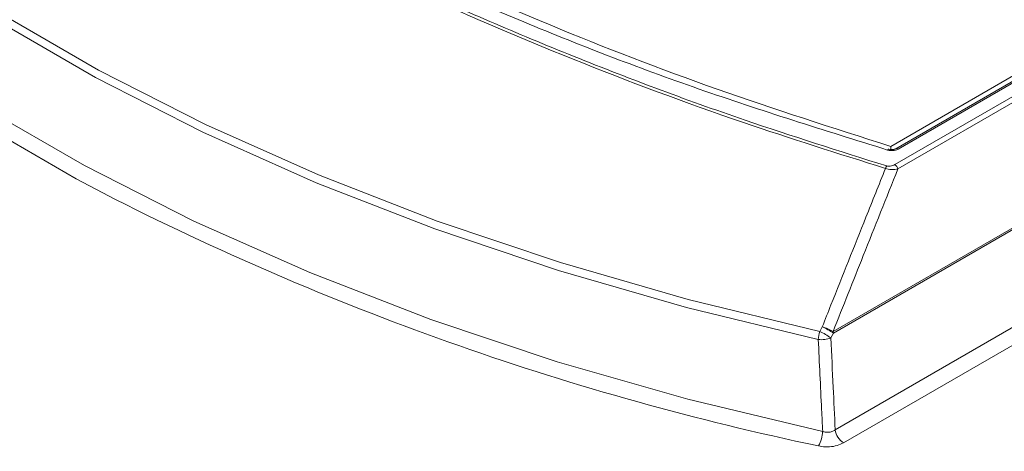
# Model space of a CAD drawing. Header units: millimetres. Extents: x 0 to 1260, y 0 to 891.
# Tile 72 of 93: x 981 to 1022, y 735 to 753. Entities that reach past the tile are written whole.
import ezdxf

# ---------------------------------------------------------------- set-up
doc = ezdxf.new("R2010")
doc.units = ezdxf.units.MM
doc.header["$LTSCALE"] = 3

msp = doc.modelspace()

# ---------------------------------------------------------------- linework, layer by layer
at = {"color": 7, "linetype": 'Continuous', "lineweight": 15}
for p, q in [((1017.369, 748.191), (1108.41, 800.748)), ((1017.535, 747.432), (1109.869, 800.736)), ((1108.753, 800.732), (1017.57, 748.093)), ((1109.995, 800.553), (1017.661, 747.25)), ((1108.861, 800.717), (1017.678, 748.079)), ((1014.957, 740.477), (1112.314, 796.679)), ((1112.328, 796.609), (1014.971, 740.406)), ((1015.047, 736.378), (1113.385, 793.147)), ((1113.733, 792.609), (1015.395, 735.84)), ((1017.369, 748.06), (1017.369, 748.191)), ((1014.508, 740.676), (1014.404, 740.481)), ((1014.867, 740.211), (1014.971, 740.406))]:
    msp.add_line(p, q, dxfattribs=at)
at = {"color": 7, "linetype": 'Continuous', "lineweight": 15, "flags": 128}
for points in [[(1014.342, 740.147), (1008.845, 741.484), (1003.507, 743.024), (998.353, 744.758), (993.402, 746.68), (988.677, 748.782), (984.195, 751.056), (979.977, 753.491), (976.038, 756.078), (972.397, 758.806), (969.067, 761.664), (966.063, 764.64), (963.397, 767.721), (961.08, 770.895)], [(961.239, 771.172), (963.552, 768.004), (966.213, 764.929), (969.212, 761.958), (972.536, 759.106), (976.17, 756.383), (980.101, 753.801), (984.312, 751.37), (988.785, 749.1), (993.502, 747.002), (998.444, 745.083), (1003.589, 743.352), (1008.916, 741.816), (1014.404, 740.481)], [(960.237, 767.653), (962.574, 764.41), (965.272, 761.261), (968.32, 758.22), (971.704, 755.301), (975.411, 752.515), (979.425, 749.874), (983.728, 747.39), (988.302, 745.073), (993.128, 742.934), (998.185, 740.98), (1003.452, 739.22), (1008.906, 737.663), (1014.525, 736.313)], [(1017.285, 748.074), (1017.279, 748.075), (1017.266, 748.071), (1017.251, 748.06), (1017.236, 748.041)]]:
    msp.add_lwpolyline(points, dxfattribs=at)
at = {"color": 8, "linetype": 'Continuous', "lineweight": 15, "flags": 128}
msp.add_lwpolyline([(985.022, 745.984), (983.391, 746.846), (979.065, 749.343), (975.031, 751.997), (971.304, 754.798), (967.902, 757.733), (964.838, 760.789), (962.126, 763.955), (959.776, 767.215)], dxfattribs=at)
at = {"color": 8, "linetype": 'Continuous', "lineweight": 15}
msp.add_arc((1017.612, 747.999), 0.103, 50.4731, 115.2606, dxfattribs=at)
at = {"color": 7, "linetype": 'Continuous', "lineweight": 15}
for centre, radius, start, end in [((1017.543, 747.133), 0.423, 145.0037, 160.7378), ((1017.353, 747.172), 0.318, 14.1896, 55.0376), ((1038.872, 852.711), 119.543, 243.2263, 258.16302), ((1013.778, 738.423), 2.368, 60.1446, 72.0538), ((1013.324, 738.11), 2.826, 54.3568, 65.2418), ((1015.955, 740.023), 1.618, 163.5759, 175.6243), ((1014.474, 741.242), 1.103, 263.1237, 290.8634), ((1013.22, 737.914), 2.827, 54.3628, 65.2461), ((1014.325, 740.314), 0.653, 8.0799, 14.3986), ((1013.12, 736.392), 1.407, 330.9975, 356.7909), ((1015.82, 736.497), 0.782, 188.6904, 237.0932)]:
    msp.add_arc(centre, radius, start, end, dxfattribs=at)
for points, knots in [([(973.943, 707.328), (977.353, 708.212), (984.181, 709.983), (994.298, 712.798), (1004.205, 715.846), (1013.76, 719.224), (1022.385, 722.795), (1029.91, 726.631), (1036.362, 730.634), (1042.253, 734.919), (1048.034, 739.8), (1053.747, 745.234), (1059.717, 751.099), (1065.841, 756.905), (1072.443, 762.517), (1079.595, 767.598), (1087.351, 772.05), (1095.376, 775.998), (1103.82, 779.65), (1112.712, 783.129), (1121.962, 786.491), (1128.326, 788.69), (1131.508, 789.79)], [0, 0, 0, 0, 0.051658, 0.103451, 0.155176, 0.206737, 0.2582, 0.301639, 0.345242, 0.388927, 0.432477, 0.486699, 0.541062, 0.59534, 0.64939, 0.703348, 0.751777, 0.800326, 0.848961, 0.897507, 0.948751, 1, 1, 1, 1]), ([(1131.609, 789.559), (1128.426, 788.477), (1122.059, 786.314), (1114.856, 783.731), (1107.233, 780.851), (1099.277, 777.642), (1090.877, 773.726), (1084.558, 770.344), (1079.28, 767.211), (1073.746, 763.363), (1068.101, 758.777), (1061.979, 753.206), (1055.359, 746.678), (1048.493, 740.08), (1041.825, 734.403), (1035.257, 729.634), (1027.705, 725.274), (1018.793, 721.105), (1008.673, 717.22), (997.441, 713.572), (985.856, 710.226), (977.968, 708.134), (974.023, 707.088)], [0, 0, 0, 0, 0.051216, 0.102447, 0.117423, 0.177348, 0.236657, 0.266552, 0.296442, 0.341252, 0.386149, 0.431032, 0.499132, 0.567219, 0.615226, 0.663196, 0.712798, 0.762427, 0.821385, 0.88038, 0.940184, 1, 1, 1, 1]), ([(974.284, 705.612), (977.729, 706.386), (984.621, 707.937), (994.711, 710.382), (1004.499, 713.017), (1013.534, 715.806), (1021.881, 718.842), (1029.545, 722.145), (1036.685, 725.946), (1042.556, 729.859), (1047.393, 733.631), (1052.792, 738.294), (1059.058, 744.311), (1066.407, 751.596), (1072.914, 757.532), (1078.672, 762.055), (1083.32, 765.308), (1088.328, 768.407), (1094.712, 771.978), (1102.611, 775.915), (1112.105, 780.146), (1121.904, 784.187), (1128.578, 786.791), (1131.917, 788.094)], [0, 0, 0, 0, 0.05109, 0.1022, 0.151087, 0.200104, 0.243454, 0.28707, 0.331827, 0.377103, 0.410479, 0.443864, 0.510992, 0.578065, 0.64519, 0.678554, 0.712014, 0.745785, 0.77965, 0.83443, 0.889394, 0.944676, 1, 1, 1, 1]), ([(1017.144, 747.273), (1015.157, 747.898), (1010.688, 749.305), (1004.037, 751.795), (997.194, 754.726), (990.696, 757.936), (984.689, 761.35), (979.23, 764.923), (974.334, 768.646), (969.915, 772.549), (967.488, 775.274), (966.269, 776.642)], [0, 0, 0, 0, 0.089518, 0.201425, 0.314111, 0.429233, 0.545192, 0.656896, 0.769364, 0.884258, 1, 1, 1, 1]), ([(966.382, 776.71), (967.555, 775.392), (969.908, 772.747), (974.241, 768.889), (979.164, 765.119), (984.647, 761.522), (990.596, 758.133), (996.988, 754.954), (1003.886, 751.98), (1010.659, 749.435), (1015.213, 748.001), (1017.196, 747.376)], [0, 0, 0, 0, 0.111688, 0.224157, 0.339066, 0.454808, 0.566729, 0.679415, 0.794527, 0.910482, 1, 1, 1, 1]), ([(1017.236, 748.041), (1014.588, 748.865), (1009.272, 750.519), (1001.658, 753.465), (994.354, 756.755), (988.038, 760.117), (982.695, 763.406), (978.203, 766.558), (974.119, 769.868), (970.477, 773.274), (968.468, 775.613), (967.478, 776.766)], [0, 0, 0, 0, 0.121601, 0.244244, 0.371536, 0.500042, 0.598872, 0.698265, 0.799415, 0.901167, 1, 1, 1, 1]), ([(1017.369, 748.191), (1014.933, 748.967), (1010.043, 750.525), (1003.043, 753.232), (996.321, 756.206), (990.055, 759.413), (984.304, 762.8), (979.068, 766.357), (974.333, 770.117), (970.556, 773.636), (968.548, 775.918), (967.73, 776.847)], [0, 0, 0, 0, 0.112907, 0.226593, 0.342745, 0.459753, 0.572661, 0.686357, 0.80253, 0.919556, 1, 1, 1, 1]), ([(1017.236, 748.041), (1017.259, 748.035), (1017.324, 748.019), (1017.44, 748.012), (1017.573, 748.03), (1017.643, 748.062), (1017.678, 748.079)], [0, 0, 0, 0, 0.1542529, 0.4363153, 0.7181633, 1, 1, 1, 1]), ([(1017.568, 748.093), (1017.563, 748.09), (1017.55, 748.082), (1017.503, 748.066), (1017.434, 748.056), (1017.355, 748.057), (1017.308, 748.069), (1017.285, 748.075)], [0, 0, 0, 0, 0.097662, 0.305171, 0.532227, 0.770217, 1, 1, 1, 1]), ([(1014.508, 740.676), (1014.629, 740.98), (1015.237, 742.502), (1016.115, 744.701), (1016.873, 746.595), (1017.144, 747.273)], [0, 0, 0, 0, 0.138372, 0.691861, 1, 1, 1, 1]), ([(1017.661, 747.25), (1017.18, 746.047), (1016.279, 743.789), (1015.378, 741.531), (1014.957, 740.477)], [0, 0, 0, 0, 0.532878, 1, 1, 1, 1]), ([(1017.661, 747.25), (1017.622, 747.242), (1017.538, 747.227), (1017.399, 747.226), (1017.26, 747.241), (1017.183, 747.262), (1017.144, 747.273)], [0, 0, 0, 0, 0.263987, 0.567372, 0.777458, 1, 1, 1, 1]), ([(1017.196, 747.376), (1017.221, 747.37), (1017.27, 747.36), (1017.36, 747.366), (1017.452, 747.389), (1017.508, 747.418), (1017.535, 747.432)], [0, 0, 0, 0, 0.201672, 0.401896, 0.712641, 1, 1, 1, 1]), ([(1014.525, 736.313), (1014.51, 736.619), (1014.449, 737.896), (1014.388, 739.174), (1014.342, 740.147)], [0, 0, 0, 0, 0.238749, 1, 1, 1, 1]), ([(1014.867, 740.211), (1014.899, 739.525), (1014.959, 738.247), (1015.019, 736.97), (1015.047, 736.378)], [0, 0, 0, 0, 0.537004, 1, 1, 1, 1]), ([(1015.047, 736.378), (1015.004, 736.353), (1014.919, 736.303), (1014.754, 736.276), (1014.619, 736.286), (1014.546, 736.307), (1014.525, 736.313)], [0, 0, 0, 0, 0.295264, 0.587842, 0.879721, 1, 1, 1, 1]), ([(1014.35, 735.71), (1014.393, 735.702), (1014.54, 735.674), (1014.809, 735.667), (1015.137, 735.717), (1015.309, 735.799), (1015.395, 735.84)], [0, 0, 0, 0, 0.119247, 0.411572, 0.705837, 1, 1, 1, 1])]:
    msp.add_open_spline(points, degree=3, knots=knots, dxfattribs=at)
at = {"color": 8, "linetype": 'Continuous', "lineweight": 15}
msp.add_open_spline([(1130.086, 787.112), (1127.126, 785.974), (1120.558, 783.448), (1110.572, 779.34), (1100.274, 774.692), (1090.672, 769.733), (1081.94, 764.405), (1073.936, 758.343), (1066.485, 751.557), (1059.96, 745.086), (1054.142, 739.46), (1048.896, 734.733), (1043.242, 730.225), (1036.99, 726.052), (1029.998, 722.258), (1022.25, 718.874), (1013.718, 715.747), (1004.573, 712.9), (994.79, 710.235), (984.694, 707.746), (977.803, 706.162), (974.357, 705.37)], degree=3, knots=[0, 0, 0, 0, 0.049557, 0.109958, 0.170797, 0.231611, 0.289309, 0.347539, 0.41529, 0.483087, 0.52826, 0.573432, 0.618544, 0.662472, 0.706385, 0.751997, 0.79763, 0.847064, 0.896661, 0.948314, 1, 1, 1, 1], dxfattribs=at)

doc.saveas('drawing.dxf')
